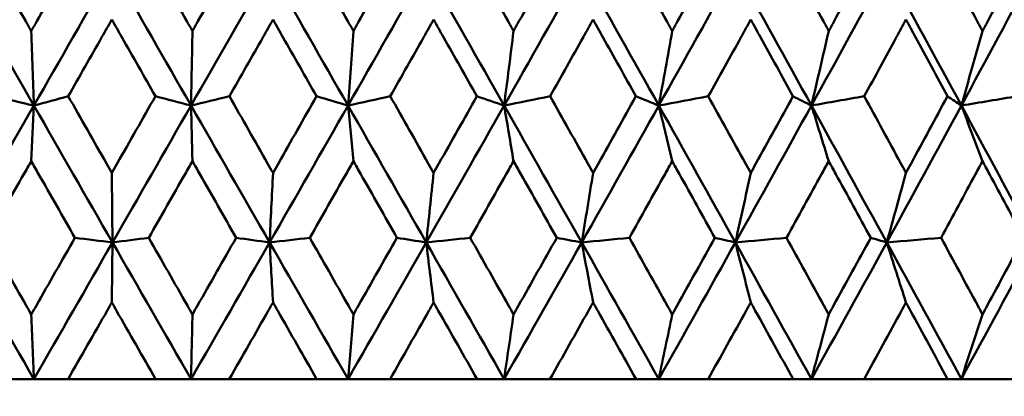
# Model space of a CAD drawing. Header units: millimetres. Extents: x 172 to 1631, y 500 to 2693.
# Tile 204 of 218: x 933.32 to 940.99, y 730.56 to 733.5. Entities that reach past the tile are written whole.
import ezdxf

# ---------------------------------------------------------------- set-up
doc = ezdxf.new("R2010")
doc.units = ezdxf.units.MM
doc.header["$LTSCALE"] = 10
doc.layers.add('Widoczne (ISO)', color=7, linetype='Continuous', lineweight=50)

msp = doc.modelspace()

# ---------------------------------------------------------------- linework, layer by layer
at = {"layer": 'Widoczne (ISO)'}
for p, q in [((933.4308, 730.6986), (933.123, 730.6986)), ((933.6975, 730.6986), (933.4308, 730.6986)), ((933.6975, 730.6986), (934.3791, 730.6986)), ((934.6557, 730.6986), (934.3791, 730.6986)), ((934.9539, 730.6986), (934.6557, 730.6986)), ((934.9539, 730.6986), (935.6346, 730.6986)), ((935.879, 730.6986), (935.6346, 730.6986)), ((936.2075, 730.6986), (935.879, 730.6986)), ((936.2075, 730.6986), (936.8845, 730.6986)), ((937.0958, 730.6986), (936.8845, 730.6986)), ((937.4533, 730.6986), (937.0958, 730.6986)), ((937.4533, 730.6986), (938.124, 730.6986)), ((938.3013, 730.6986), (938.124, 730.6986)), ((938.6863, 730.6986), (938.3013, 730.6986)), ((938.6863, 730.6986), (939.3482, 730.6986)), ((939.4908, 730.6986), (939.3482, 730.6986)), ((939.9019, 730.6986), (939.4908, 730.6986)), ((939.9019, 730.6986), (940.5522, 730.6986)), ((940.6595, 730.6986), (940.5522, 730.6986)), ((941.095, 730.6986), (940.6595, 730.6986))]:
    msp.add_line(p, q, dxfattribs=at)
msp.add_circle((934.2343, 768.6986), 50, dxfattribs=at)
for points, knots in [([(933.0719, 734.0132), (933.1702, 733.8391), (933.2687, 733.6651), (933.3815, 733.4658), (933.3958, 733.4405), (933.4102, 733.4152)], [0.01556037, 0.01556037, 0.01556037, 0.01556037, 0.07555527, 0.07555527, 0.08428623, 0.08428623, 0.08428623, 0.08428623]), ([(933.4102, 733.4152), (933.4245, 733.4404), (933.4388, 733.4657), (933.5516, 733.665), (933.6501, 733.8391), (933.7487, 734.0132)], [0.06686277, 0.06686277, 0.06686277, 0.06686277, 0.07557848, 0.07557848, 0.13558897, 0.13558897, 0.13558897, 0.13558897]), ([(934.3279, 734.0132), (934.4264, 733.8391), (934.5249, 733.6651), (934.6378, 733.4658), (934.6522, 733.4405), (934.6665, 733.4152)], [0.01556037, 0.01556037, 0.01556037, 0.01556037, 0.07555527, 0.07555527, 0.08428623, 0.08428623, 0.08428623, 0.08428623]), ([(934.6665, 733.4152), (934.6808, 733.4404), (934.6952, 733.4657), (934.8081, 733.665), (934.9066, 733.8391), (935.0051, 734.0132)], [0.06686277, 0.06686277, 0.06686277, 0.06686277, 0.07557848, 0.07557848, 0.13558897, 0.13558897, 0.13558897, 0.13558897]), ([(935.5835, 734.0132), (935.6818, 733.8391), (935.78, 733.6651), (935.8926, 733.4658), (935.9069, 733.4405), (935.9212, 733.4152)], [0.01556037, 0.01556037, 0.01556037, 0.01556037, 0.07555527, 0.07555527, 0.08428623, 0.08428623, 0.08428623, 0.08428623]), ([(935.9212, 733.4152), (935.9355, 733.4404), (935.9497, 733.4657), (936.0622, 733.665), (936.1604, 733.8391), (936.2584, 734.0132)], [0.06686277, 0.06686277, 0.06686277, 0.06686277, 0.07557848, 0.07557848, 0.13558897, 0.13558897, 0.13558897, 0.13558897]), ([(936.8338, 734.0132), (936.9314, 733.8391), (937.0291, 733.6651), (937.1408, 733.4658), (937.155, 733.4405), (937.1692, 733.4152)], [0.01556037, 0.01556037, 0.01556037, 0.01556037, 0.07555527, 0.07555527, 0.08428623, 0.08428623, 0.08428623, 0.08428623]), ([(937.1692, 733.4152), (937.1834, 733.4404), (937.1975, 733.4657), (937.3092, 733.665), (937.4066, 733.8391), (937.5038, 734.0132)], [0.06686277, 0.06686277, 0.06686277, 0.06686277, 0.07557848, 0.07557848, 0.13558897, 0.13558897, 0.13558897, 0.13558897]), ([(938.0738, 734.0132), (938.1705, 733.8391), (938.2671, 733.6651), (938.3776, 733.4658), (938.3916, 733.4405), (938.4056, 733.4152)], [0.01556037, 0.01556037, 0.01556037, 0.01556037, 0.07555527, 0.07555527, 0.08428623, 0.08428623, 0.08428623, 0.08428623]), ([(938.4056, 733.4152), (938.4196, 733.4404), (938.4336, 733.4657), (938.544, 733.665), (938.6402, 733.8391), (938.7363, 734.0132)], [0.06686277, 0.06686277, 0.06686277, 0.06686277, 0.07557848, 0.07557848, 0.13558897, 0.13558897, 0.13558897, 0.13558897]), ([(939.2987, 734.0132), (939.394, 733.8391), (939.4891, 733.6651), (939.5979, 733.4658), (939.6118, 733.4405), (939.6256, 733.4152)], [0.01556037, 0.01556037, 0.01556037, 0.01556037, 0.07555527, 0.07555527, 0.08428623, 0.08428623, 0.08428623, 0.08428623]), ([(939.6256, 733.4152), (939.6394, 733.4404), (939.6532, 733.4657), (939.7618, 733.665), (939.8565, 733.8391), (939.951, 734.0132)], [0.06686277, 0.06686277, 0.06686277, 0.06686277, 0.07557848, 0.07557848, 0.13558897, 0.13558897, 0.13558897, 0.13558897]), ([(940.5035, 734.0132), (940.5971, 733.8391), (940.6905, 733.6651), (940.7972, 733.4658), (940.8107, 733.4405), (940.8243, 733.4152)], [0.01556037, 0.01556037, 0.01556037, 0.01556037, 0.07555527, 0.07555527, 0.08428623, 0.08428623, 0.08428623, 0.08428623]), ([(940.8243, 733.4152), (940.8378, 733.4404), (940.8513, 733.4657), (940.9578, 733.665), (941.0506, 733.8391), (941.1431, 734.0132)], [0.06686277, 0.06686277, 0.06686277, 0.06686277, 0.07557848, 0.07557848, 0.13558897, 0.13558897, 0.13558897, 0.13558897]), ([(934.0382, 733.5039), (934.0126, 733.4588), (933.9869, 733.4137), (933.8737, 733.2145), (933.786, 733.0604), (933.6984, 732.9064)], [0.04598621, 0.04598621, 0.04598621, 0.04598621, 0.06155279, 0.06155279, 0.11473062, 0.11473062, 0.11473062, 0.11473062]), ([(934.3781, 732.9064), (934.2905, 733.0604), (934.2029, 733.2145), (934.0896, 733.4137), (934.0639, 733.4588), (934.0382, 733.5039)], [0.00838421, 0.00838421, 0.00838421, 0.00838421, 0.06155515, 0.06155515, 0.07712864, 0.07712864, 0.07712864, 0.07712864]), ([(935.2944, 733.5039), (935.2688, 733.4588), (935.2431, 733.4137), (935.13, 733.2145), (935.0424, 733.0604), (934.9548, 732.9064)], [0.04598621, 0.04598621, 0.04598621, 0.04598621, 0.06155279, 0.06155279, 0.11473062, 0.11473062, 0.11473062, 0.11473062]), ([(935.6336, 732.9064), (935.5462, 733.0604), (935.4587, 733.2145), (935.3456, 733.4137), (935.32, 733.4588), (935.2944, 733.5039)], [0.00838421, 0.00838421, 0.00838421, 0.00838421, 0.06155515, 0.06155515, 0.07712864, 0.07712864, 0.07712864, 0.07712864]), ([(936.5463, 733.5039), (936.5209, 733.4588), (936.4954, 733.4137), (936.3828, 733.2145), (936.2956, 733.0604), (936.2084, 732.9064)], [0.04598621, 0.04598621, 0.04598621, 0.04598621, 0.06155279, 0.06155279, 0.11473062, 0.11473062, 0.11473062, 0.11473062]), ([(936.8836, 732.9064), (936.7967, 733.0604), (936.7098, 733.2145), (936.5973, 733.4137), (936.5718, 733.4588), (936.5463, 733.5039)], [0.00838421, 0.00838421, 0.00838421, 0.00838421, 0.06155515, 0.06155515, 0.07712864, 0.07712864, 0.07712864, 0.07712864]), ([(937.7892, 733.5039), (937.7639, 733.4588), (937.7387, 733.4137), (937.6271, 733.2145), (937.5407, 733.0604), (937.4542, 732.9064)], [0.04598621, 0.04598621, 0.04598621, 0.04598621, 0.06155279, 0.06155279, 0.11473062, 0.11473062, 0.11473062, 0.11473062]), ([(938.1231, 732.9064), (938.0371, 733.0604), (937.9511, 733.2145), (937.8397, 733.4137), (937.8144, 733.4588), (937.7892, 733.5039)], [0.00838421, 0.00838421, 0.00838421, 0.00838421, 0.06155515, 0.06155515, 0.07712864, 0.07712864, 0.07712864, 0.07712864]), ([(939.018, 733.5039), (938.9931, 733.4588), (938.9681, 733.4137), (938.858, 733.2145), (938.7727, 733.0604), (938.6873, 732.9064)], [0.04598621, 0.04598621, 0.04598621, 0.04598621, 0.06155279, 0.06155279, 0.11473062, 0.11473062, 0.11473062, 0.11473062]), ([(939.3473, 732.9064), (939.2625, 733.0604), (939.1777, 733.2145), (939.0678, 733.4137), (939.0429, 733.4588), (939.018, 733.5039)], [0.00838421, 0.00838421, 0.00838421, 0.00838421, 0.06155515, 0.06155515, 0.07712864, 0.07712864, 0.07712864, 0.07712864]), ([(940.2279, 733.5039), (940.2034, 733.4588), (940.1789, 733.4137), (940.0707, 733.2145), (939.9868, 733.0604), (939.9028, 732.9064)], [0.04598621, 0.04598621, 0.04598621, 0.04598621, 0.06155279, 0.06155279, 0.11473062, 0.11473062, 0.11473062, 0.11473062]), ([(940.5513, 732.9064), (940.4681, 733.0604), (940.3848, 733.2145), (940.2768, 733.4137), (940.2524, 733.4588), (940.2279, 733.5039)], [0.00838421, 0.00838421, 0.00838421, 0.00838421, 0.06155515, 0.06155515, 0.07712864, 0.07712864, 0.07712864, 0.07712864]), ([(933.6984, 732.9064), (933.7977, 732.7312), (933.8971, 732.5561), (934.0104, 732.3565), (934.0243, 732.332), (934.0382, 732.3075)], [0.01044349, 0.01044349, 0.01044349, 0.01044349, 0.07085106, 0.07085106, 0.07930241, 0.07930241, 0.07930241, 0.07930241]), ([(934.0382, 732.3075), (934.0521, 732.332), (934.066, 732.3564), (934.1794, 732.556), (934.2788, 732.7312), (934.3781, 732.9064)], [0.06241522, 0.06241522, 0.06241522, 0.06241522, 0.0708546, 0.0708546, 0.13127416, 0.13127416, 0.13127416, 0.13127416]), ([(934.9548, 732.9064), (935.0541, 732.7312), (935.1534, 732.5561), (935.2666, 732.3565), (935.2805, 732.332), (935.2944, 732.3075)], [0.01044349, 0.01044349, 0.01044349, 0.01044349, 0.07085106, 0.07085106, 0.07930241, 0.07930241, 0.07930241, 0.07930241]), ([(935.2944, 732.3075), (935.3083, 732.332), (935.3221, 732.3564), (935.4353, 732.556), (935.5345, 732.7312), (935.6336, 732.9064)], [0.06241522, 0.06241522, 0.06241522, 0.06241522, 0.0708546, 0.0708546, 0.13127416, 0.13127416, 0.13127416, 0.13127416]), ([(936.2084, 732.9064), (936.3073, 732.7312), (936.4061, 732.5561), (936.5187, 732.3565), (936.5325, 732.332), (936.5463, 732.3075)], [0.01044349, 0.01044349, 0.01044349, 0.01044349, 0.07085106, 0.07085106, 0.07930241, 0.07930241, 0.07930241, 0.07930241]), ([(936.5463, 732.3075), (936.5601, 732.332), (936.5739, 732.3564), (936.6865, 732.556), (936.7851, 732.7312), (936.8836, 732.9064)], [0.06241522, 0.06241522, 0.06241522, 0.06241522, 0.0708546, 0.0708546, 0.13127416, 0.13127416, 0.13127416, 0.13127416]), ([(937.4542, 732.9064), (937.5522, 732.7312), (937.6502, 732.5561), (937.7618, 732.3565), (937.7755, 732.332), (937.7892, 732.3075)], [0.01044349, 0.01044349, 0.01044349, 0.01044349, 0.07085106, 0.07085106, 0.07930241, 0.07930241, 0.07930241, 0.07930241]), ([(937.7892, 732.3075), (937.8028, 732.332), (937.8165, 732.3564), (937.928, 732.556), (938.0256, 732.7312), (938.1231, 732.9064)], [0.06241522, 0.06241522, 0.06241522, 0.06241522, 0.0708546, 0.0708546, 0.13127416, 0.13127416, 0.13127416, 0.13127416]), ([(938.6873, 732.9064), (938.7841, 732.7312), (938.8808, 732.5561), (938.9909, 732.3565), (939.0045, 732.332), (939.018, 732.3075)], [0.01044349, 0.01044349, 0.01044349, 0.01044349, 0.07085106, 0.07085106, 0.07930241, 0.07930241, 0.07930241, 0.07930241]), ([(939.018, 732.3075), (939.0314, 732.332), (939.0449, 732.3564), (939.1549, 732.556), (939.2512, 732.7312), (939.3473, 732.9064)], [0.06241522, 0.06241522, 0.06241522, 0.06241522, 0.0708546, 0.0708546, 0.13127416, 0.13127416, 0.13127416, 0.13127416]), ([(939.9028, 732.9064), (939.998, 732.7312), (940.0931, 732.5561), (940.2013, 732.3565), (940.2146, 732.332), (940.2279, 732.3075)], [0.01044349, 0.01044349, 0.01044349, 0.01044349, 0.07085106, 0.07085106, 0.07930241, 0.07930241, 0.07930241, 0.07930241]), ([(940.2279, 732.3075), (940.2411, 732.332), (940.2544, 732.3564), (940.3624, 732.556), (940.457, 732.7312), (940.5513, 732.9064)], [0.06241522, 0.06241522, 0.06241522, 0.06241522, 0.0708546, 0.0708546, 0.13127416, 0.13127416, 0.13127416, 0.13127416]), ([(933.4102, 732.3995), (933.3911, 732.366), (933.3721, 732.3326), (933.2587, 732.1332), (933.1643, 731.9672), (933.07, 731.8012)], [0.04993807, 0.04993807, 0.04993807, 0.04993807, 0.0614821, 0.0614821, 0.11877783, 0.11877783, 0.11877783, 0.11877783]), ([(933.7506, 731.8012), (933.6561, 731.9672), (933.5616, 732.1331), (933.4482, 732.3325), (933.4292, 732.366), (933.4102, 732.3995)], [0.00418374, 0.00418374, 0.00418374, 0.00418374, 0.06147247, 0.06147247, 0.07302352, 0.07302352, 0.07302352, 0.07302352]), ([(934.6665, 732.3995), (934.6475, 732.366), (934.6285, 732.3326), (934.515, 732.1332), (934.4205, 731.9672), (934.326, 731.8012)], [0.04993807, 0.04993807, 0.04993807, 0.04993807, 0.0614821, 0.0614821, 0.11877783, 0.11877783, 0.11877783, 0.11877783]), ([(935.007, 731.8012), (934.9125, 731.9672), (934.8181, 732.1331), (934.7046, 732.3325), (934.6856, 732.366), (934.6665, 732.3995)], [0.00418374, 0.00418374, 0.00418374, 0.00418374, 0.06147247, 0.06147247, 0.07302352, 0.07302352, 0.07302352, 0.07302352]), ([(935.9212, 732.3995), (935.9022, 732.366), (935.8833, 732.3326), (935.7701, 732.1332), (935.6759, 731.9672), (935.5816, 731.8012)], [0.04993807, 0.04993807, 0.04993807, 0.04993807, 0.0614821, 0.0614821, 0.11877783, 0.11877783, 0.11877783, 0.11877783]), ([(936.2603, 731.8012), (936.1663, 731.9672), (936.0722, 732.1331), (935.9591, 732.3325), (935.9402, 732.366), (935.9212, 732.3995)], [0.00418374, 0.00418374, 0.00418374, 0.00418374, 0.06147247, 0.06147247, 0.07302352, 0.07302352, 0.07302352, 0.07302352]), ([(937.1692, 732.3995), (937.1504, 732.366), (937.1315, 732.3326), (937.0192, 732.1332), (936.9256, 731.9672), (936.8319, 731.8012)], [0.04993807, 0.04993807, 0.04993807, 0.04993807, 0.0614821, 0.0614821, 0.11877783, 0.11877783, 0.11877783, 0.11877783]), ([(937.5057, 731.8012), (937.4124, 731.9672), (937.3191, 732.1331), (937.2069, 732.3325), (937.188, 732.366), (937.1692, 732.3995)], [0.00418374, 0.00418374, 0.00418374, 0.00418374, 0.06147247, 0.06147247, 0.07302352, 0.07302352, 0.07302352, 0.07302352]), ([(938.4056, 732.3995), (938.387, 732.366), (938.3684, 732.3326), (938.2573, 732.1332), (938.1647, 731.9672), (938.0719, 731.8012)], [0.04993807, 0.04993807, 0.04993807, 0.04993807, 0.0614821, 0.0614821, 0.11877783, 0.11877783, 0.11877783, 0.11877783]), ([(938.7381, 731.8012), (938.646, 731.9672), (938.5538, 732.1331), (938.4429, 732.3325), (938.4242, 732.366), (938.4056, 732.3995)], [0.00418374, 0.00418374, 0.00418374, 0.00418374, 0.06147247, 0.06147247, 0.07302352, 0.07302352, 0.07302352, 0.07302352]), ([(939.6256, 732.3995), (939.6073, 732.366), (939.5889, 732.3326), (939.4795, 732.1332), (939.3883, 731.9672), (939.2968, 731.8012)], [0.04993807, 0.04993807, 0.04993807, 0.04993807, 0.0614821, 0.0614821, 0.11877783, 0.11877783, 0.11877783, 0.11877783]), ([(939.9528, 731.8012), (939.8622, 731.9672), (939.7715, 732.1331), (939.6623, 732.3325), (939.6439, 732.366), (939.6256, 732.3995)], [0.00418374, 0.00418374, 0.00418374, 0.00418374, 0.06147247, 0.06147247, 0.07302352, 0.07302352, 0.07302352, 0.07302352]), ([(940.8243, 732.3995), (940.8063, 732.366), (940.7883, 732.3326), (940.681, 732.1332), (940.5915, 731.9672), (940.5018, 731.8012)], [0.04993807, 0.04993807, 0.04993807, 0.04993807, 0.0614821, 0.0614821, 0.11877783, 0.11877783, 0.11877783, 0.11877783]), ([(941.1449, 731.8012), (941.0562, 731.9672), (940.9673, 732.1331), (940.8602, 732.3325), (940.8422, 732.366), (940.8243, 732.3995)], [0.00418374, 0.00418374, 0.00418374, 0.00418374, 0.06147247, 0.06147247, 0.07302352, 0.07302352, 0.07302352, 0.07302352]), ([(933.07, 731.8012), (933.1701, 731.625), (933.2702, 731.4487), (933.3837, 731.2493), (933.3969, 731.2261), (933.4102, 731.2028)], [0.00523804, 0.00523804, 0.00523804, 0.00523804, 0.06606705, 0.06606705, 0.07409033, 0.07409033, 0.07409033, 0.07409033]), ([(933.4102, 731.2028), (933.4234, 731.226), (933.4366, 731.2493), (933.5501, 731.4487), (933.6503, 731.6249), (933.7506, 731.8012)], [0.05804162, 0.05804162, 0.05804162, 0.05804162, 0.06605559, 0.06605559, 0.12689392, 0.12689392, 0.12689392, 0.12689392]), ([(934.326, 731.8012), (934.4262, 731.625), (934.5265, 731.4487), (934.6401, 731.2493), (934.6533, 731.2261), (934.6665, 731.2028)], [0.00523804, 0.00523804, 0.00523804, 0.00523804, 0.06606705, 0.06606705, 0.07409033, 0.07409033, 0.07409033, 0.07409033]), ([(934.6665, 731.2028), (934.6797, 731.226), (934.693, 731.2493), (934.8065, 731.4487), (934.9068, 731.6249), (935.007, 731.8012)], [0.05804162, 0.05804162, 0.05804162, 0.05804162, 0.06605559, 0.06605559, 0.12689392, 0.12689392, 0.12689392, 0.12689392]), ([(935.5816, 731.8012), (935.6816, 731.625), (935.7816, 731.4487), (935.8948, 731.2493), (935.908, 731.2261), (935.9212, 731.2028)], [0.00523804, 0.00523804, 0.00523804, 0.00523804, 0.06606705, 0.06606705, 0.07409033, 0.07409033, 0.07409033, 0.07409033]), ([(935.9212, 731.2028), (935.9344, 731.226), (935.9475, 731.2493), (936.0607, 731.4487), (936.1606, 731.6249), (936.2603, 731.8012)], [0.05804162, 0.05804162, 0.05804162, 0.05804162, 0.06605559, 0.06605559, 0.12689392, 0.12689392, 0.12689392, 0.12689392]), ([(936.8319, 731.8012), (936.9313, 731.625), (937.0306, 731.4487), (937.143, 731.2493), (937.1561, 731.2261), (937.1692, 731.2028)], [0.00523804, 0.00523804, 0.00523804, 0.00523804, 0.06606705, 0.06606705, 0.07409033, 0.07409033, 0.07409033, 0.07409033]), ([(937.1692, 731.2028), (937.1823, 731.226), (937.1954, 731.2493), (937.3077, 731.4487), (937.4068, 731.6249), (937.5057, 731.8012)], [0.05804162, 0.05804162, 0.05804162, 0.05804162, 0.06605559, 0.06605559, 0.12689392, 0.12689392, 0.12689392, 0.12689392]), ([(938.0719, 731.8012), (938.1703, 731.625), (938.2686, 731.4487), (938.3797, 731.2493), (938.3927, 731.2261), (938.4056, 731.2028)], [0.00523804, 0.00523804, 0.00523804, 0.00523804, 0.06606705, 0.06606705, 0.07409033, 0.07409033, 0.07409033, 0.07409033]), ([(938.4056, 731.2028), (938.4186, 731.226), (938.4315, 731.2493), (938.5425, 731.4487), (938.6404, 731.6249), (938.7381, 731.8012)], [0.05804162, 0.05804162, 0.05804162, 0.05804162, 0.06605559, 0.06605559, 0.12689392, 0.12689392, 0.12689392, 0.12689392]), ([(939.2968, 731.8012), (939.3938, 731.625), (939.4906, 731.4487), (939.6001, 731.2493), (939.6128, 731.2261), (939.6256, 731.2028)], [0.00523804, 0.00523804, 0.00523804, 0.00523804, 0.06606705, 0.06606705, 0.07409033, 0.07409033, 0.07409033, 0.07409033]), ([(939.6256, 731.2028), (939.6383, 731.226), (939.651, 731.2493), (939.7604, 731.4487), (939.8567, 731.6249), (939.9528, 731.8012)], [0.05804162, 0.05804162, 0.05804162, 0.05804162, 0.06605559, 0.06605559, 0.12689392, 0.12689392, 0.12689392, 0.12689392]), ([(940.5018, 731.8012), (940.5969, 731.625), (940.6919, 731.4487), (940.7993, 731.2493), (940.8118, 731.2261), (940.8243, 731.2028)], [0.00523804, 0.00523804, 0.00523804, 0.00523804, 0.06606705, 0.06606705, 0.07409033, 0.07409033, 0.07409033, 0.07409033]), ([(940.8243, 731.2028), (940.8367, 731.226), (940.8492, 731.2493), (940.9564, 731.4487), (941.0508, 731.6249), (941.1449, 731.8012)], [0.05804162, 0.05804162, 0.05804162, 0.05804162, 0.06605559, 0.06605559, 0.12689392, 0.12689392, 0.12689392, 0.12689392]), ([(934.0382, 731.2962), (934.026, 731.2747), (934.0137, 731.2531), (933.9001, 731.0539), (933.7988, 730.8763), (933.6975, 730.6986)], [0.05393723, 0.05393723, 0.05393723, 0.05393723, 0.06137399, 0.06137399, 0.12273355, 0.12273355, 0.12273355, 0.12273355]), ([(934.3791, 730.6986), (934.2777, 730.8762), (934.1764, 731.0539), (934.0628, 731.2531), (934.0505, 731.2747), (934.0382, 731.2962)], [0, 0, 0, 0, 0.06135239, 0.06135239, 0.06879633, 0.06879633, 0.06879633, 0.06879633]), ([(935.2944, 731.2962), (935.2821, 731.2747), (935.2699, 731.2531), (935.1564, 731.0539), (935.0552, 730.8763), (934.9539, 730.6986)], [0.05393723, 0.05393723, 0.05393723, 0.05393723, 0.06137399, 0.06137399, 0.12273355, 0.12273355, 0.12273355, 0.12273355]), ([(935.6346, 730.6986), (935.5334, 730.8762), (935.4323, 731.0539), (935.3189, 731.2531), (935.3066, 731.2747), (935.2944, 731.2962)], [0, 0, 0, 0, 0.06135239, 0.06135239, 0.06879633, 0.06879633, 0.06879633, 0.06879633]), ([(936.5463, 731.2962), (936.5341, 731.2747), (936.5219, 731.2531), (936.4091, 731.0539), (936.3084, 730.8763), (936.2075, 730.6986)], [0.05393723, 0.05393723, 0.05393723, 0.05393723, 0.06137399, 0.06137399, 0.12273355, 0.12273355, 0.12273355, 0.12273355]), ([(936.8845, 730.6986), (936.7841, 730.8762), (936.6835, 731.0539), (936.5707, 731.2531), (936.5585, 731.2747), (936.5463, 731.2962)], [0, 0, 0, 0, 0.06135239, 0.06135239, 0.06879633, 0.06879633, 0.06879633, 0.06879633]), ([(937.7892, 731.2962), (937.7771, 731.2747), (937.765, 731.2531), (937.6532, 731.0539), (937.5533, 730.8763), (937.4533, 730.6986)], [0.05393723, 0.05393723, 0.05393723, 0.05393723, 0.06137399, 0.06137399, 0.12273355, 0.12273355, 0.12273355, 0.12273355]), ([(938.124, 730.6986), (938.0246, 730.8762), (937.9251, 731.0539), (937.8133, 731.2531), (937.8013, 731.2747), (937.7892, 731.2962)], [0, 0, 0, 0, 0.06135239, 0.06135239, 0.06879633, 0.06879633, 0.06879633, 0.06879633]), ([(939.018, 731.2962), (939.006, 731.2747), (938.9941, 731.2531), (938.8838, 731.0539), (938.7852, 730.8763), (938.6863, 730.6986)], [0.05393723, 0.05393723, 0.05393723, 0.05393723, 0.06137399, 0.06137399, 0.12273355, 0.12273355, 0.12273355, 0.12273355]), ([(939.3482, 730.6986), (939.2502, 730.8762), (939.152, 731.0539), (939.0418, 731.2531), (939.0299, 731.2747), (939.018, 731.2962)], [0, 0, 0, 0, 0.06135239, 0.06135239, 0.06879633, 0.06879633, 0.06879633, 0.06879633]), ([(940.2279, 731.2962), (940.2162, 731.2747), (940.2045, 731.2531), (940.096, 731.0539), (939.9991, 730.8763), (939.9019, 730.6986)], [0.05393723, 0.05393723, 0.05393723, 0.05393723, 0.06137399, 0.06137399, 0.12273355, 0.12273355, 0.12273355, 0.12273355]), ([(940.5522, 730.6986), (940.456, 730.8762), (940.3596, 731.0539), (940.2513, 731.2531), (940.2396, 731.2747), (940.2279, 731.2962)], [0, 0, 0, 0, 0.06135239, 0.06135239, 0.06879633, 0.06879633, 0.06879633, 0.06879633])]:
    msp.add_open_spline(points, degree=3, knots=knots, dxfattribs=at)
for points in [[(933.4307, 732.8335), (933.2266, 733.1902), (933.0226, 733.547), (932.819, 733.9037)], [(933.4307, 732.8335), (933.6349, 733.1902), (933.839, 733.547), (934.0431, 733.9037)], [(934.6557, 732.8335), (934.4515, 733.1902), (934.2472, 733.547), (934.0431, 733.9037)], [(934.6557, 732.8335), (934.86, 733.1902), (935.0641, 733.547), (935.268, 733.9037)], [(935.8791, 732.8335), (935.6755, 733.1902), (935.4718, 733.547), (935.268, 733.9037)], [(935.8791, 732.8335), (936.0827, 733.1902), (936.286, 733.547), (936.4888, 733.9037)], [(937.096, 732.8335), (936.8939, 733.1902), (936.6915, 733.547), (936.4888, 733.9037)], [(937.096, 732.8335), (937.2981, 733.1902), (937.4997, 733.547), (937.7007, 733.9037)], [(938.3015, 732.8335), (938.1018, 733.1902), (937.9015, 733.547), (937.7007, 733.9037)], [(938.3015, 732.8335), (938.5014, 733.1902), (938.7006, 733.547), (938.8989, 733.9037)], [(939.4911, 732.8335), (939.2944, 733.1902), (939.097, 733.547), (938.8989, 733.9037)], [(939.4911, 732.8335), (939.6879, 733.1902), (939.8838, 733.547), (940.0787, 733.9037)], [(940.6598, 732.8335), (940.467, 733.1902), (940.2733, 733.547), (940.0787, 733.9037)], [(940.6598, 732.8335), (940.8528, 733.1902), (941.0447, 733.547), (941.2354, 733.9037)], [(933.4102, 733.4152), (933.417, 733.2208), (933.4238, 733.0269), (933.4307, 732.8335)], [(934.6665, 733.4152), (934.6629, 733.2208), (934.6593, 733.0269), (934.6557, 732.8335)], [(935.9212, 733.4152), (935.9072, 733.2208), (935.8932, 733.0269), (935.8791, 732.8335)], [(937.1692, 733.4152), (937.1449, 733.2208), (937.1205, 733.0269), (937.096, 732.8335)], [(938.4056, 733.4152), (938.371, 733.2208), (938.3363, 733.0269), (938.3015, 732.8335)], [(939.6256, 733.4152), (939.5809, 733.2208), (939.5361, 733.0269), (939.4911, 732.8335)], [(940.8243, 733.4152), (940.7696, 733.2208), (940.7148, 733.0269), (940.6598, 732.8335)], [(933.4307, 732.8335), (933.3278, 732.8578), (933.225, 732.8821), (933.1221, 732.9064)], [(933.4307, 732.8335), (933.5199, 732.8578), (933.6092, 732.8821), (933.6984, 732.9064)], [(934.6557, 732.8335), (934.5632, 732.8578), (934.4707, 732.8821), (934.3781, 732.9064)], [(934.6557, 732.8335), (934.7554, 732.8578), (934.8551, 732.8821), (934.9548, 732.9064)], [(935.8791, 732.8335), (935.7973, 732.8578), (935.7155, 732.8821), (935.6336, 732.9064)], [(935.8791, 732.8335), (935.9889, 732.8578), (936.0986, 732.8821), (936.2084, 732.9064)], [(937.096, 732.8335), (937.0252, 732.8578), (936.9544, 732.8821), (936.8836, 732.9064)], [(937.096, 732.8335), (937.2154, 732.8578), (937.3348, 732.8821), (937.4542, 732.9064)], [(938.3015, 732.8335), (938.2421, 732.8578), (938.1826, 732.8821), (938.1231, 732.9064)], [(938.3015, 732.8335), (938.4301, 732.8578), (938.5587, 732.8821), (938.6873, 732.9064)], [(939.4911, 732.8335), (939.4431, 732.8578), (939.3952, 732.8821), (939.3473, 732.9064)], [(939.4911, 732.8335), (939.6283, 732.8578), (939.7655, 732.8821), (939.9028, 732.9064)], [(940.6598, 732.8335), (940.6236, 732.8578), (940.5875, 732.8821), (940.5513, 732.9064)], [(940.6598, 732.8335), (940.8052, 732.8578), (940.9505, 732.8821), (941.0959, 732.9064)], [(932.8191, 731.7649), (933.0229, 732.121), (933.2268, 732.4772), (933.4307, 732.8335)], [(933.4102, 732.3995), (933.417, 732.5444), (933.4239, 732.6891), (933.4307, 732.8335)], [(934.0431, 731.7649), (933.8388, 732.121), (933.6346, 732.4772), (933.4307, 732.8335)], [(934.0431, 731.7649), (934.2475, 732.121), (934.4517, 732.4772), (934.6557, 732.8335)], [(934.6665, 732.3995), (934.6629, 732.5444), (934.6593, 732.6891), (934.6557, 732.8335)], [(935.2679, 731.7649), (935.0638, 732.121), (934.8598, 732.4772), (934.6557, 732.8335)], [(935.2679, 731.7649), (935.4719, 732.121), (935.6757, 732.4772), (935.8791, 732.8335)], [(935.9212, 732.3995), (935.9072, 732.5444), (935.8931, 732.6891), (935.8791, 732.8335)], [(936.4886, 731.7649), (936.2856, 732.121), (936.0824, 732.4772), (935.8791, 732.8335)], [(936.4886, 731.7649), (936.6915, 732.121), (936.894, 732.4772), (937.096, 732.8335)], [(937.1692, 732.3995), (937.1448, 732.5444), (937.1204, 732.6891), (937.096, 732.8335)], [(937.7003, 731.7649), (937.4993, 732.121), (937.2978, 732.4772), (937.096, 732.8335)], [(937.7003, 731.7649), (937.9014, 732.121), (938.1019, 732.4772), (938.3015, 732.8335)], [(938.4056, 732.3995), (938.371, 732.5444), (938.3363, 732.6891), (938.3015, 732.8335)], [(938.8984, 731.7649), (938.7001, 732.121), (938.5011, 732.4772), (938.3015, 732.8335)], [(938.8984, 731.7649), (939.0969, 732.121), (939.2944, 732.4772), (939.4911, 732.8335)], [(939.6256, 732.3995), (939.5808, 732.5444), (939.5359, 732.6891), (939.4911, 732.8335)], [(940.0781, 731.7649), (939.8832, 732.121), (939.6875, 732.4772), (939.4911, 732.8335)], [(940.0781, 731.7649), (940.2731, 732.121), (940.467, 732.4772), (940.6598, 732.8335)], [(940.8243, 732.3995), (940.7695, 732.5444), (940.7147, 732.6891), (940.6598, 732.8335)], [(941.2347, 731.7649), (941.0441, 732.121), (940.8524, 732.4772), (940.6598, 732.8335)], [(934.0382, 732.3075), (934.0399, 732.1262), (934.0415, 731.9453), (934.0431, 731.7649)], [(935.2944, 732.3075), (935.2856, 732.1262), (935.2767, 731.9453), (935.2679, 731.7649)], [(936.5463, 732.3075), (936.5271, 732.1262), (936.5079, 731.9453), (936.4886, 731.7649)], [(937.7892, 732.3075), (937.7596, 732.1262), (937.73, 731.9453), (937.7003, 731.7649)], [(939.018, 732.3075), (938.9782, 732.1262), (938.9384, 731.9453), (938.8984, 731.7649)], [(940.2279, 732.3075), (940.1781, 732.1262), (940.1282, 731.9453), (940.0781, 731.7649)], [(933.4308, 730.6986), (933.2266, 731.0538), (933.0227, 731.4093), (932.8191, 731.7649)], [(933.4308, 730.6986), (933.6349, 731.0538), (933.8391, 731.4093), (934.0431, 731.7649)], [(934.0431, 731.7649), (933.9456, 731.777), (933.8481, 731.7891), (933.7506, 731.8012)], [(934.0382, 731.2962), (934.0399, 731.4527), (934.0415, 731.6089), (934.0431, 731.7649)], [(934.0431, 731.7649), (934.1374, 731.777), (934.2317, 731.7891), (934.326, 731.8012)], [(934.6557, 730.6986), (934.4514, 731.0538), (934.2472, 731.4093), (934.0431, 731.7649)], [(934.6557, 730.6986), (934.86, 731.0538), (935.0641, 731.4093), (935.2679, 731.7649)], [(935.2679, 731.7649), (935.1809, 731.777), (935.0939, 731.7891), (935.007, 731.8012)], [(935.2679, 731.7649), (935.3725, 731.777), (935.477, 731.7891), (935.5816, 731.8012)], [(935.879, 730.6986), (935.6754, 731.0538), (935.4717, 731.4093), (935.2679, 731.7649)], [(935.2944, 731.2962), (935.2856, 731.4527), (935.2767, 731.6089), (935.2679, 731.7649)], [(935.879, 730.6986), (936.0826, 731.0538), (936.2858, 731.4093), (936.4886, 731.7649)], [(936.4886, 731.7649), (936.4125, 731.777), (936.3364, 731.7891), (936.2603, 731.8012)], [(936.4886, 731.7649), (936.603, 731.777), (936.7174, 731.7891), (936.8319, 731.8012)], [(937.0958, 730.6986), (936.8937, 731.0538), (936.6912, 731.4093), (936.4886, 731.7649)], [(936.5463, 731.2962), (936.5271, 731.4527), (936.5078, 731.6089), (936.4886, 731.7649)], [(937.0958, 730.6986), (937.298, 731.0538), (937.4995, 731.4093), (937.7003, 731.7649)], [(937.7003, 731.7649), (937.6354, 731.777), (937.5706, 731.7891), (937.5057, 731.8012)], [(937.7003, 731.7649), (937.8242, 731.777), (937.9481, 731.7891), (938.0719, 731.8012)], [(938.3013, 730.6986), (938.1015, 731.0538), (937.9011, 731.4093), (937.7003, 731.7649)], [(937.7892, 731.2962), (937.7596, 731.4527), (937.73, 731.6089), (937.7003, 731.7649)], [(938.3013, 730.6986), (938.5012, 731.0538), (938.7002, 731.4093), (938.8984, 731.7649)], [(938.8984, 731.7649), (938.845, 731.777), (938.7915, 731.7891), (938.7381, 731.8012)], [(938.8984, 731.7649), (939.0312, 731.777), (939.164, 731.7891), (939.2968, 731.8012)], [(939.4908, 730.6986), (939.294, 731.0538), (939.0965, 731.4093), (938.8984, 731.7649)], [(939.018, 731.2962), (938.9782, 731.4527), (938.9383, 731.6089), (938.8984, 731.7649)], [(939.4908, 730.6986), (939.6876, 731.0538), (939.8834, 731.4093), (940.0781, 731.7649)], [(940.0781, 731.7649), (940.0363, 731.777), (939.9945, 731.7891), (939.9528, 731.8012)], [(940.0781, 731.7649), (940.2193, 731.777), (940.3605, 731.7891), (940.5018, 731.8012)], [(940.6595, 730.6986), (940.4666, 731.0538), (940.2727, 731.4093), (940.0781, 731.7649)], [(940.2279, 731.2962), (940.178, 731.4527), (940.1281, 731.6089), (940.0781, 731.7649)], [(940.6595, 730.6986), (940.8525, 731.0538), (941.0442, 731.4093), (941.2347, 731.7649)], [(933.4102, 731.2028), (933.417, 731.0343), (933.4239, 730.8663), (933.4308, 730.6986)], [(934.6665, 731.2028), (934.6629, 731.0343), (934.6593, 730.8663), (934.6557, 730.6986)], [(935.9212, 731.2028), (935.9072, 731.0343), (935.8931, 730.8663), (935.879, 730.6986)], [(937.1692, 731.2028), (937.1448, 731.0343), (937.1203, 730.8663), (937.0958, 730.6986)], [(938.4056, 731.2028), (938.3709, 731.0343), (938.3362, 730.8663), (938.3013, 730.6986)], [(939.6256, 731.2028), (939.5808, 731.0343), (939.5358, 730.8663), (939.4908, 730.6986)], [(940.8243, 731.2028), (940.7695, 731.0343), (940.7146, 730.8663), (940.6595, 730.6986)]]:
    msp.add_open_spline(points, degree=3, dxfattribs=at)

doc.saveas('drawing.dxf')
